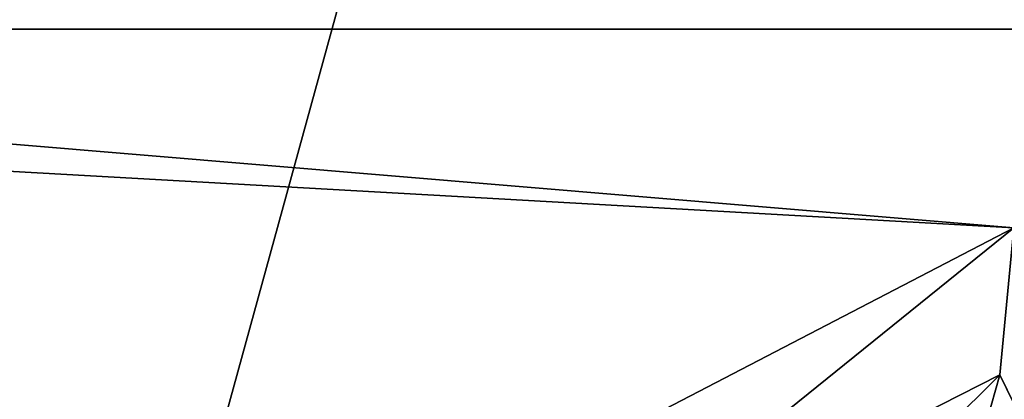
# Model space of a CAD drawing. Header units: metres. Extents: x -1004 to 0, y -808 to 0.
# Tile 59 of 96: x -231 to -77, y -694 to -634. Entities that reach past the tile are written whole.
import ezdxf

# ---------------------------------------------------------------- set-up
doc = ezdxf.new("R2010")
doc.units = ezdxf.units.M

msp = doc.modelspace()

# ---------------------------------------------------------------- linework, layer by layer
at = {"layer": 'top0123413'}
for points in [[(-10, -10, 90), (-470.61264, -638.481506, 90), (-477.800262, -632.855408, 90)], [(-217.024689, -763.271118, 90), (-470.61264, -638.481506, 90), (-10, -10, 90)], [(-10.00001, -794.032166, 90), (-217.024689, -763.271118, 90), (-10, -10, 90)], [(-446.666656, -635.821777, 108.924751), (-68.972, -581.893311, 109.866074), (-455.945892, -624.124634, 109.128922)], [(-446.666656, -635.821777, 108.924751), (-72.863602, -635.790283, 108.925301), (-68.972, -581.893311, 109.866074)], [(-75.543327, -666.815796, 108.383751), (-72.863602, -635.790283, 108.925301), (-446.666656, -635.821777, 108.924751)], [(-441.436462, -646.210693, 108.743408), (-75.543327, -666.815796, 108.383751), (-446.666656, -635.821777, 108.924751)], [(-464.635803, -645.519958, 90), (-470.61264, -638.481506, 90), (-217.024689, -763.271118, 90)], [(-217.024689, -763.271118, 90), (-460.300934, -653.400208, 90), (-464.635803, -645.519958, 90)], [(-255.874863, -733.559692, 107.218727), (-196.51123, -729.609436, 107.287682), (-441.436462, -646.210693, 108.743408)], [(-196.51123, -729.609436, 107.287682), (-75.543327, -666.815796, 108.383751), (-441.436462, -646.210693, 108.743408)], [(-457.822479, -660.988586, 90), (-460.300934, -653.400208, 90), (-217.024689, -763.271118, 90)], [(-456.670807, -669.859314, 90), (-457.822479, -660.988586, 90), (-217.024689, -763.271118, 90)], [(-196.51123, -729.609436, 107.287682), (-148.630966, -725.78241, 107.354485), (-75.543327, -666.815796, 108.383751)], [(-148.630966, -725.78241, 107.354485), (-77.732971, -689.748474, 107.983459), (-75.543327, -666.815796, 108.383751)], [(-75.543327, -666.815796, 108.383751), (-77.732971, -689.748474, 107.983459), (-65.269745, -715.295654, 135.997849)], [(-217.024689, -763.271118, 90), (-457.254608, -678.631104, 90), (-456.670807, -669.859314, 90)], [(-459.069885, -685.87146, 90), (-457.254608, -678.631104, 90), (-217.024689, -763.271118, 90)], [(-463.392822, -695.056335, 90), (-459.069885, -685.87146, 90), (-217.024689, -763.271118, 90)], [(-148.630966, -725.78241, 107.354485), (-110.518028, -722.321716, 107.414894), (-77.732971, -689.748474, 107.983459)], [(-110.518028, -722.321716, 107.414894), (-81.116722, -701.707336, 107.774712), (-77.732971, -689.748474, 107.983459)], [(-77.732971, -689.748474, 107.983459), (-81.116722, -701.707336, 107.774712), (-53.220253, -739.955444, 163.059708)], [(-65.269745, -715.295654, 135.997849), (-77.732971, -689.748474, 107.983459), (-53.220253, -739.955444, 163.059708)]]:
    msp.add_3dface(points, dxfattribs=at)

doc.saveas('drawing.dxf')
